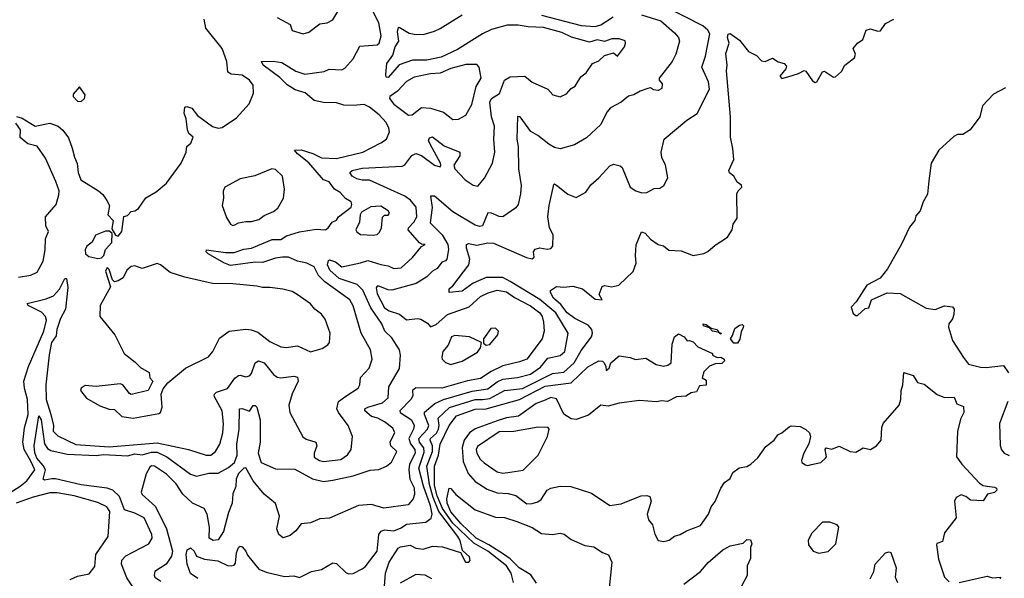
# Model space of a CAD drawing. Extents: x 1995161 to 2088924, y 769148 to 906007.
# Tile 88 of 256: x 2005572 to 2010899, y 820898 to 823922. Entities that reach past the tile are written whole.
import ezdxf

# ---------------------------------------------------------------- set-up
doc = ezdxf.new("R2010")
doc.units = 0

msp = doc.modelspace()

# ---------------------------------------------------------------- linework, layer by layer
at = {"layer": '0CON20XD'}
for points in [[(2006535, 820897.5), (2006494.8, 820924.8), (2006477.9, 820975), (2006472.4, 821027.6), (2006477.5, 821052.5), (2006495, 821063.8), (2006515, 821045.6), (2006528.2, 821018.2), (2006572.1, 821002.1), (2006643.1, 820993.1), (2006695, 820967.1), (2006715.3, 820964.7), (2006731.1, 820968.9), (2006739.5, 820980.5), (2006744.7, 821035), (2006755.5, 821064.5), (2006765, 821072.5), (2006775, 821068.1), (2006795.3, 821045), (2006803.8, 821023.8), (2006865, 820947.7), (2006905, 820930.7), (2007005, 820907.1), (2007055, 820911.9), (2007085, 820901.9), (2007150, 820935), (2007204.6, 820945.4), (2007265, 820981.9), (2007285, 820978.1), (2007338.1, 820928.1), (2007352.2, 820922.2), (2007375, 820923.1), (2007425, 820948.6), (2007440.2, 820959.8), (2007506.2, 821045), (2007515.3, 821135), (2007526.7, 821153.3), (2007545, 821160), (2007595, 821155.8), (2007635, 821171.3), (2007665, 821191.1), (2007768.2, 821201.8), (2007797.1, 821222.9), (2007802.8, 821245), (2007795, 821290), (2007757, 821397), (2007730.4, 821495), (2007759.9, 821580), (2007758.6, 821605), (2007734.7, 821635), (2007730.6, 821655), (2007777, 821705), (2007785.2, 821725), (2007762, 821785), (2007762.4, 821797.6), (2007817.3, 821845), (2007863.9, 821866.1), (2008019, 821911), (2008105, 821923.2), (2008155, 821961), (2008185, 821975.2), (2008265, 821984.5), (2008335, 822003.2), (2008389.8, 822040.2), (2008429.7, 822090.3), (2008495, 822104.7), (2008520.2, 822125), (2008538.4, 822225), (2008472.5, 822335), (2008385, 822406.5), (2008224.8, 822505), (2008185, 822527), (2008095, 822527), (2008025, 822496.2), (2007965, 822452.9), (2007894.5, 822444.5), (2007894.6, 822465.4), (2007915, 822481.2), (2008002.2, 822595), (2008006.6, 822625), (2007988.5, 822685), (2007989.2, 822705), (2007999.5, 822710.5), (2008045, 822700.3), (2008105, 822713.1), (2008135, 822711.4), (2008312.7, 822635), (2008345, 822627.1), (2008354.4, 822635.6), (2008352.2, 822665), (2008361.2, 822678.8), (2008385, 822686.5), (2008425, 822679.6), (2008445, 822683.2), (2008456.8, 822695), (2008457.6, 822757.6), (2008437.7, 822795), (2008429.7, 822855), (2008436.1, 822915), (2008461.2, 823028.8), (2008465, 823032.5), (2008475, 823026.2), (2008537.3, 822977.3), (2008581.7, 822958.3), (2008635, 822988.8), (2008661.5, 823028.5), (2008705, 823065.8), (2008765, 823131.2), (2008785, 823140), (2008821.1, 823131.1), (2008831.8, 823121.8), (2008874.5, 823015), (2008905, 822994.6), (2008937.5, 822985), (2008963.8, 822986.2), (2009005, 823008.1), (2009035, 823009.2), (2009056.4, 823023.6), (2009078, 823065), (2009065.6, 823135.6), (2009045, 823173.3), (2009041.5, 823205), (2009058.1, 823275), (2009181.7, 823378.3), (2009236.7, 823413.3), (2009303.9, 823545), (2009298.2, 823585), (2009261.3, 823665), (2009282.8, 823725), (2009305.6, 823845), (2009294.3, 823865), (2009267.5, 823887.5), (2009062.2, 823992.2)], [(2006732.1, 822662.1), (2006785, 822680.3), (2006825, 822684.1), (2006938.3, 822731.7), (2006985, 822732.1), (2007015, 822752.2), (2007085, 822772.5), (2007175, 822788.3), (2007225.7, 822785), (2007240.9, 822795), (2007262.2, 822825), (2007285, 822837.1), (2007296, 822855), (2007365, 822907.5), (2007369.2, 822920.8), (2007365, 822936), (2007334.4, 822954.4), (2007306.1, 822986.1), (2007274.2, 823005), (2007245, 823044.2), (2007215, 823055.5), (2007135.9, 823145.9), (2007073.8, 823195), (2007058.8, 823215), (2007095, 823217.5), (2007157.7, 823197.7), (2007205, 823174.4), (2007285, 823170.9), (2007427.5, 823205), (2007526, 823255), (2007556.7, 823275), (2007571.8, 823315), (2007569.6, 823335), (2007554.3, 823365), (2007516.7, 823406.7), (2007465, 823448.9), (2007435, 823463.2), (2007375, 823456.7), (2007325, 823459.8), (2007285, 823471), (2007215, 823473.3), (2007164.8, 823484.8), (2007116.4, 823525), (2007061.1, 823541.1), (2007018.8, 823568.8), (2006979, 823609), (2006888.5, 823675), (2006880, 823695), (2006942.5, 823697.5), (2006989.6, 823689.6), (2007065, 823643.6), (2007115, 823627.1), (2007218.3, 823641.7), (2007246.4, 823653.6), (2007315, 823650), (2007330.4, 823659.6), (2007375, 823710), (2007412.5, 823777.5), (2007505, 823786.2), (2007517.3, 823795), (2007527.5, 823835), (2007513.9, 823905), (2007449.4, 824035)], [(2006965, 823934), (2007035.6, 823895.6), (2007045, 823863.3), (2007104.4, 823844.4), (2007135, 823853.3), (2007195, 823899.4), (2007235, 823904.5), (2007265, 823921.1), (2007334.2, 824035.8)], [(2008935, 823948), (2009040.4, 823915), (2009115, 823850.9), (2009135.5, 823825), (2009141.9, 823805), (2009121.5, 823735), (2009100.9, 823695), (2009032, 823605), (2009032, 823595), (2009047.1, 823575), (2009045, 823550), (2009025, 823537.5), (2009001.1, 823541.1), (2008985, 823553.3), (2008970.3, 823549.7), (2008928.8, 823535), (2008895, 823514.2), (2008865, 823508), (2008825, 823475.8), (2008768, 823445), (2008748.7, 823421.3), (2008715, 823354.2), (2008638.5, 823281.5), (2008573.3, 823245), (2008495, 823223.3), (2008465, 823230.5), (2008435, 823247.7), (2008375, 823295.3), (2008336.6, 823316.6), (2008278.8, 823395), (2008265, 823397.5), (2008260.7, 823275), (2008268.4, 823235), (2008269.7, 823115), (2008283.8, 823025), (2008281.2, 822978.8), (2008268.1, 822921.9), (2008255, 822902.9), (2008186, 822854), (2008165, 822855.8), (2008125, 822874.7), (2008104.6, 822875.4), (2008075.7, 822805), (2008061.5, 822801.5), (2008035, 822810), (2007915, 822880.8), (2007815, 822965.6), (2007795, 822965.6), (2007802.3, 822905), (2007792.9, 822822.9), (2007857, 822757.1), (2007888, 822705), (2007892.1, 822677.9), (2007882.9, 822625), (2007875, 822615.5), (2007855, 822608.5), (2007830.4, 822575), (2007805, 822560), (2007775, 822528.9), (2007715.9, 822494.1), (2007585, 822457.5), (2007565, 822458.6), (2007515, 822479.6), (2007505, 822479.5), (2007499.3, 822470.7), (2007505, 822437.9), (2007545, 822361.9), (2007570, 822345), (2007627.2, 822327.2), (2007665, 822297.2), (2007724.6, 822304.6), (2007741.3, 822301.3), (2007778.3, 822278.3), (2007795, 822260), (2007825, 822271.5), (2007885.5, 822325), (2008002.8, 822367.2), (2008065, 822423.5), (2008106.3, 822443.7), (2008155, 822457.8), (2008205, 822448.6), (2008248.2, 822418.2), (2008335, 822372.2), (2008386, 822335), (2008398.1, 822315), (2008405.3, 822284.7), (2008408.9, 822235), (2008398.2, 822195), (2008315, 822084.1), (2008275, 822068.9), (2008185, 822048.4), (2008122.1, 822017.9), (2008065, 821978.7), (2007995, 821967.4), (2007855, 821928), (2007715, 821929.4), (2007696.8, 821915), (2007698, 821885), (2007688, 821865), (2007627.9, 821805), (2007630.5, 821795), (2007691.2, 821755), (2007705.2, 821725), (2007702, 821705), (2007677.6, 821655), (2007686.1, 821626.1), (2007709.8, 821595), (2007711.7, 821575), (2007681, 821515), (2007677.6, 821485), (2007683.2, 821435), (2007705, 821387.5), (2007708, 821352), (2007701.1, 821328.9), (2007674, 821295), (2007542.2, 821277.8), (2007475, 821297.1), (2007405, 821292.2), (2007246.8, 821223.2), (2007195, 821220), (2007145, 821198.9), (2007095, 821193.1), (2007065.8, 821155), (2007035, 821128.8), (2006997, 821117), (2006974.2, 821134.2), (2006962.5, 821165), (2006976.9, 821235), (2006955, 821302.5), (2006893.6, 821353.6), (2006835, 821426.4), (2006795, 821495.5), (2006785, 821493.8), (2006756.2, 821465), (2006742, 821435), (2006740.7, 821395), (2006725.6, 821355), (2006720.9, 821305), (2006701.6, 821255), (2006675, 821151.2), (2006645, 821105.8), (2006617.6, 821102.4), (2006597.5, 821115), (2006599.1, 821175), (2006586.4, 821245), (2006569.4, 821275), (2006505.6, 821305), (2006455, 821353.6), (2006418.7, 821408.7), (2006365, 821462.1), (2006300.8, 821505), (2006285, 821506.6), (2006275, 821499.7), (2006255, 821462.8), (2006228.4, 821365), (2006235, 821351.2), (2006305.9, 821285.9), (2006365.5, 821165), (2006397.6, 821045), (2006392.5, 821017.5), (2006364.4, 820975), (2006303.3, 820935), (2006298.2, 820915), (2006303.6, 820905), (2006335, 820882.1)], [(2007805.7, 823225), (2007784, 823266), (2007788.8, 823281.2), (2007805, 823288.1), (2007868.2, 823238.2), (2007952.5, 823205), (2007952.5, 823185), (2007920.4, 823135), (2007925.3, 823115), (2007981, 823055), (2008025, 823025.3), (2008049.8, 823020.2), (2008086.7, 823063.3), (2008128.9, 823145), (2008142.7, 823205), (2008136.2, 823275), (2008139.7, 823345), (2008123.8, 823395), (2008115.3, 823475), (2008125, 823495.5), (2008168.2, 823521.7), (2008194.5, 823595), (2008225, 823612.9), (2008305, 823616.5), (2008345, 823582.7), (2008428.1, 823545), (2008455.4, 823515.4), (2008495, 823504.2), (2008529.1, 823520.9), (2008555, 823550), (2008577.6, 823562.4), (2008608.1, 823611.9), (2008636, 823634), (2008670, 823685), (2008705, 823699.4), (2008735, 823728.6), (2008785, 823742.5), (2008805, 823723.8), (2008843.6, 823775), (2008850, 823795), (2008846.6, 823806.6), (2008815, 823817.9), (2008775, 823818.5), (2008736.2, 823803.8), (2008695, 823813.4), (2008655, 823800.4), (2008556.4, 823826.4), (2008505, 823851.4), (2008405, 823879), (2008322.4, 823882.4), (2008268.3, 823891.7), (2008208.9, 823891.1), (2008125, 823868), (2008075, 823844.8), (2007940.2, 823759.8), (2007851.4, 823718.6), (2007775, 823702.8), (2007697.6, 823702.4), (2007625, 823678.1), (2007565, 823608.8), (2007555, 823610), (2007552.2, 823625), (2007558.7, 823685), (2007589.7, 823730.3), (2007603.5, 823775), (2007622.9, 823805), (2007616.4, 823855), (2007620.3, 823879.7), (2007625, 823882), (2007678.7, 823848.7), (2007705, 823843.4), (2007755, 823841.7), (2007815, 823860), (2007846.7, 823873.3), (2007965, 823948.4)], [(2008395, 823946.1), (2008609.6, 823889.6), (2008685, 823884.2), (2008716.1, 823893.9), (2008782.7, 823937.3)], [(2005555, 823397.5), (2005585, 823388.8), (2005655, 823345.6), (2005735, 823361.8), (2005780.6, 823345), (2005805, 823324.5), (2005835, 823282), (2005856.1, 823226.1), (2005867.7, 823177.7), (2005883.2, 823143.2), (2005887.8, 823095), (2005902.9, 823055), (2005998.6, 822995), (2006022, 822975), (2006043.2, 822943.2), (2006056.7, 822915), (2006048.8, 822865), (2006077.5, 822835), (2006070, 822790), (2006090, 822755), (2006105, 822750), (2006123.8, 822775), (2006135, 822856.7), (2006155, 822862.5), (2006175, 822883.3), (2006195, 822886.7), (2006215, 822900), (2006253.4, 822956.6), (2006309.8, 822990.2), (2006365, 823036), (2006445.7, 823145), (2006471.4, 823205), (2006475.8, 823235), (2006497.2, 823252.8), (2006510, 823285), (2006487.5, 823305), (2006480, 823325), (2006472.5, 823385), (2006460.8, 823415), (2006465, 823447.5), (2006475, 823452.5), (2006502.3, 823442.3), (2006533.8, 823403.8), (2006615, 823344.2), (2006645, 823333.8), (2006667.5, 823337.5), (2006745, 823391.2), (2006813, 823467), (2006836.2, 823523.8), (2006835, 823567.5), (2006814.2, 823595), (2006775, 823621.9), (2006715, 823626.4), (2006696.9, 823636.9), (2006692.9, 823695), (2006667.5, 823765), (2006579.4, 823875), (2006570, 823925)], [(2009727.3, 823612.7), (2009785, 823630), (2009815, 823647.1), (2009825, 823643.8), (2009861.5, 823591.5), (2009875, 823582.5), (2009885, 823585.8), (2009915, 823638.8), (2009925, 823643.8), (2009975, 823610), (2009985, 823612), (2010018.3, 823641.7), (2010036.2, 823675), (2010088, 823715), (2010093.8, 823735), (2010081.4, 823765), (2010104.6, 823795.4), (2010132.5, 823815), (2010151.2, 823865), (2010175, 823872.5), (2010215, 823859.2), (2010229.5, 823860.5), (2010255, 823900.8), (2010300, 823925)], [(2007544.8, 820855.2), (2007550.5, 820925), (2007570.2, 820985), (2007619.7, 821060.3), (2007631.5, 821068.5), (2007685, 821076.7), (2007715, 821061.5), (2007755, 821056.2), (2007805, 821071.4), (2007859.1, 821069.1), (2007957.3, 821037.3), (2007983.6, 820985), (2008001.2, 820985), (2008009.1, 820995), (2008005.4, 821015), (2007968.1, 821048.1), (2007955, 821102.9), (2007942.2, 821125), (2007839.3, 821259.3), (2007808.6, 821335), (2007789.2, 821405), (2007774.7, 821505), (2007804.8, 821585.2), (2007804.4, 821614.4), (2007791.5, 821645), (2007795, 821655.2), (2007826.9, 821683.1), (2007837.8, 821705), (2007841.7, 821725), (2007835.2, 821765), (2007897.1, 821822.9), (2008035, 821866.3), (2008075, 821864.9), (2008115, 821872), (2008195.1, 821914.9), (2008291.8, 821925), (2008455, 822006.2), (2008515, 822014.5), (2008571.3, 822065), (2008609.8, 822130.2), (2008665.7, 822205), (2008671, 822225), (2008666.2, 822245), (2008647.6, 822267.6), (2008575.5, 822305), (2008533.8, 822335), (2008499.9, 822379.9), (2008459.1, 822415), (2008442.5, 822445), (2008443.9, 822456.1), (2008475, 822477.5), (2008515, 822473.3), (2008565, 822479.5), (2008615.8, 822465), (2008685, 822408.1), (2008722.5, 822405), (2008706, 822435), (2008722.3, 822477.7), (2008735, 822482), (2008775, 822476.5), (2008813.8, 822485), (2008890.7, 822559.3), (2008906.8, 822603.2), (2008902.7, 822645), (2008907.4, 822702.6), (2008935, 822773.3), (2008955, 822766), (2008985, 822734), (2009025, 822705.6), (2009055, 822696.9), (2009084.4, 822674.4), (2009150.3, 822670.3), (2009215, 822645.8), (2009273.3, 822656.7), (2009295, 822666.7), (2009335, 822701.2), (2009401.2, 822745), (2009425.8, 822785), (2009432.5, 822815), (2009452.5, 822847.5), (2009451.8, 822978.2), (2009459.1, 822995), (2009479.1, 823015), (2009475.9, 823025.9), (2009452.5, 823042.5), (2009435, 823073.8), (2009412.5, 823092.5), (2009408.8, 823105), (2009434.5, 823165.5), (2009430.7, 823225), (2009416.6, 823286.6), (2009417.1, 823395), (2009394.7, 823645), (2009398.5, 823675), (2009392, 823738), (2009410.6, 823795), (2009401.8, 823825), (2009405, 823843.3), (2009415, 823847.5), (2009465, 823810.4), (2009515, 823750), (2009557.8, 823727.8), (2009585, 823699.2), (2009605, 823695.6), (2009645, 823713.3), (2009675, 823693.3), (2009707.5, 823685), (2009719.3, 823669.3), (2009716.7, 823655), (2009683.8, 823615), (2009695, 823603.8), (2009727.3, 823612.7)], [(2007915, 823380.5), (2007945, 823383.6), (2007985.5, 823405), (2008017.1, 823462.9), (2008040.6, 823559.4), (2008068, 823605), (2008057.5, 823665), (2008045, 823678.6), (2007985, 823679.6), (2007905, 823657.1), (2007847.1, 823632.9), (2007795, 823628.8), (2007705, 823609.6), (2007665, 823587.1), (2007615.2, 823534.8), (2007574.6, 823505), (2007572.8, 823495), (2007594.9, 823464.9), (2007675, 823404.8), (2007695, 823406.2), (2007745, 823445.4), (2007795, 823443.2), (2007865, 823421.8), (2007915, 823380.5)], [(2005905, 823478), (2005922, 823495), (2005926.2, 823515), (2005895, 823557.5), (2005861.7, 823518.3), (2005860, 823505), (2005885, 823480.8), (2005905, 823478)], [(2010905, 823552), (2010840.7, 823519.3), (2010780, 823455), (2010766.7, 823395), (2010714, 823326), (2010675, 823300), (2010645, 823299.5), (2010625, 823289.1), (2010544.6, 823215), (2010502.1, 823145), (2010490.9, 823049.1), (2010483.4, 822976.6), (2010460, 822935), (2010443.8, 822886.2), (2010420, 822860), (2010414.3, 822835), (2010385, 822798), (2010342.9, 822707.1), (2010266.2, 822573.8), (2010227.4, 822522.6), (2010155, 822483.8), (2010096.7, 822395), (2010070, 822365), (2010081.7, 822331.7), (2010095, 822320), (2010105, 822320), (2010145, 822357.5), (2010165, 822362.5), (2010180, 822405), (2010265, 822442.5), (2010335, 822440), (2010475, 822360.5), (2010525, 822353.3), (2010575, 822372.9), (2010617.7, 822367.7), (2010627.5, 822355), (2010626.2, 822325), (2010618.3, 822301.7), (2010598.8, 822275), (2010597, 822257), (2010618, 822185), (2010677, 822093), (2010705, 822056.2), (2010770.6, 822040.6), (2010801.2, 822038.8), (2010895, 822050), (2010920.5, 822010.5)], [(2005565, 822527.5), (2005631.7, 822538.3), (2005665.7, 822555), (2005698.5, 822615), (2005708.9, 822675), (2005710.5, 822735), (2005727.5, 822775), (2005713.6, 822805), (2005711.2, 822855), (2005768.7, 822921.3), (2005784, 822974), (2005784.7, 822995), (2005767.3, 823045), (2005711.2, 823171.2), (2005666.2, 823236.2), (2005615, 823249.5), (2005575, 823283.3), (2005575.7, 823325.7), (2005550.9, 823360.9)], [(2006190.7, 820840.7), (2006150.8, 820900.8), (2006121.9, 820975), (2006125, 820995.8), (2006145, 821020), (2006271.1, 821085), (2006289.1, 821115), (2006286.2, 821135), (2006244.8, 821224.8), (2006195, 821251.4), (2006138.1, 821268.1), (2006111.6, 821341.6), (2006075, 821374.9), (2006045, 821386.1), (2005905, 821404.4), (2005765, 821436.9), (2005745, 821436.1), (2005705, 821428.5), (2005698.5, 821435), (2005711.5, 821485), (2005698.9, 821508.9), (2005665, 821548.3), (2005653.4, 821576.6), (2005650.6, 821615), (2005675, 821777.5), (2005687.4, 821755), (2005706.6, 821626.7), (2005721.1, 821601.1), (2005740, 821590), (2005829.2, 821569.2), (2005985, 821563.3), (2006025, 821567.8), (2006155, 821561.5), (2006195, 821570.9), (2006235, 821565.9), (2006285, 821580.6), (2006315, 821580.8), (2006367.8, 821555), (2006495, 821462.3), (2006528.3, 821451.7), (2006595, 821466.6), (2006645, 821467.1), (2006702.1, 821497.9), (2006734.4, 821525), (2006748.4, 821565), (2006746, 821624), (2006759.4, 821705), (2006761.5, 821815), (2006775, 821817.9), (2006815, 821802.2), (2006835, 821832.5), (2006845, 821832.9), (2006855, 821824), (2006871.8, 821755), (2006872.2, 821635), (2006861.3, 821575), (2006877.7, 821525), (2006955, 821491), (2007059.4, 821489.4), (2007155.7, 821435.7), (2007215, 821422.8), (2007265, 821428.9), (2007375, 821452.3), (2007467.1, 821482.9), (2007515, 821487.5), (2007555.6, 821504.4), (2007583.4, 821526.6), (2007611.9, 821585), (2007580.4, 821615), (2007575.4, 821635), (2007581.8, 821648.2), (2007600.7, 821685), (2007589.9, 821709.9), (2007545, 821745.3), (2007509.4, 821765), (2007474.5, 821774.5), (2007438.1, 821805), (2007438.9, 821815), (2007454.2, 821825), (2007535, 821847.8), (2007565.3, 821875), (2007569.6, 821935), (2007626.9, 822033.1), (2007632.7, 822105), (2007626.7, 822135), (2007585, 822200), (2007547.1, 822235), (2007530.4, 822275), (2007471.5, 822361.5), (2007428, 822458), (2007397.6, 822487.6), (2007300.5, 822520.5), (2007250, 822565), (2007237.7, 822595), (2007242, 822618), (2007248.3, 822621.7), (2007280.9, 822610.9), (2007315, 822583.8), (2007415.2, 822604.8), (2007455, 822618.9), (2007526.2, 822596.2), (2007565, 822589.3), (2007595, 822574.7), (2007635, 822579.1), (2007697.3, 822635), (2007746, 822694), (2007765.7, 822705), (2007745, 822706.2), (2007735, 822713.3), (2007673.1, 822785), (2007674.5, 822795.5), (2007703.3, 822825), (2007720, 822855), (2007716.4, 822906.4), (2007685.9, 822945), (2007655, 822967), (2007465, 823052.2), (2007425, 823052.8), (2007395, 823060.8), (2007370, 823075), (2007357.1, 823095), (2007371.2, 823105), (2007425, 823117.6), (2007641.5, 823128.5), (2007655, 823136), (2007693.9, 823186.1), (2007715, 823197.1), (2007745, 823185.8), (2007815, 823134.7), (2007845.7, 823124.3), (2007850.8, 823135), (2007847.5, 823145), (2007805.7, 823225)], [(2006725, 822807.5), (2006735, 822810.8), (2006755, 822821.4), (2006795, 822830), (2006825, 822828.6), (2006865, 822840.4), (2006895, 822861.1), (2006945, 822882.5), (2006968.8, 822901.2), (2006998, 822955), (2007004, 823005), (2006993.3, 823075), (2006955, 823111.2), (2006935, 823114), (2006843.6, 823076.3), (2006765, 823060), (2006681.5, 823015), (2006673, 822993), (2006674.3, 822955), (2006667.1, 822915), (2006690.5, 822850.5), (2006711.2, 822815), (2006725, 822807.5)], [(2007485, 822754.5), (2007505, 822758.9), (2007518.9, 822771.1), (2007528.6, 822795), (2007535, 822853.3), (2007545, 822864), (2007565, 822863.5), (2007571.9, 822875), (2007565, 822886.9), (2007525, 822912.2), (2007471.7, 822908.3), (2007420.7, 822879.3), (2007413.8, 822866.2), (2007409.5, 822825), (2007390, 822785), (2007395, 822772.5), (2007415, 822759.5), (2007485, 822754.5)], [(2005995, 822628.8), (2006015, 822632.5), (2006026.7, 822645), (2006035, 822677.5), (2006070, 822715), (2006072.5, 822765), (2006056.7, 822776.7), (2006035, 822777.5), (2005981.2, 822755), (2005962.9, 822717.1), (2005935, 822695.6), (2005925.4, 822675), (2005927.3, 822655), (2005945, 822638.9), (2005995, 822628.8)], [(2005445, 821316.1), (2005575, 821395.8), (2005609.7, 821425), (2005653.8, 821485), (2005632, 821532.1), (2005596, 821595), (2005588.4, 821635), (2005597.2, 821712.8), (2005618.3, 821785), (2005614.6, 821865), (2005597.3, 821927.3), (2005593.4, 821965), (2005619.2, 822045), (2005703, 822235), (2005716.5, 822295), (2005710.4, 822315), (2005688.9, 822338.9), (2005617.5, 822375), (2005612.5, 822385), (2005715, 822410), (2005755, 822426.7), (2005786.8, 822463.2), (2005815, 822520), (2005825, 822520), (2005831.8, 822471.8), (2005819.2, 822355), (2005792, 822305), (2005772.5, 822245), (2005769.5, 822210.5), (2005743.4, 822175), (2005731.7, 822108.3), (2005712.6, 821945), (2005714.1, 821865), (2005740.7, 821785), (2005754, 821725), (2005753.2, 821695), (2005778.5, 821668.5), (2005875, 821621.7), (2006055, 821610.2), (2006315, 821631.7), (2006485.3, 821595.3), (2006581.2, 821565), (2006605.3, 821564.7), (2006631.1, 821585), (2006654.2, 821624.2), (2006670, 821685), (2006674.7, 821734.7), (2006667.6, 821805), (2006623.5, 821883.5), (2006625.6, 821895), (2006637.1, 821905), (2006695, 821925.5), (2006735, 821980.6), (2006755, 821995.7), (2006765, 821998.1), (2006795, 821988.6), (2006815, 821994.2), (2006825, 822006.7), (2006846.1, 822063.9), (2006864.1, 822075.9), (2006895, 822064.6), (2006945, 822000.4), (2006965, 821986.6), (2006985, 821982.4), (2007055, 821992.9), (2007075, 821987.1), (2007078.9, 821965), (2007045, 821896.2), (2007028.1, 821835), (2007032.9, 821795), (2007103.9, 821663.9), (2007121.2, 821651.2), (2007174.4, 821634.4), (2007179.1, 821615), (2007165.4, 821575), (2007165, 821552.9), (2007193.1, 821535), (2007215, 821530), (2007308.3, 821541.7), (2007345, 821566.4), (2007365.5, 821595), (2007372.2, 821665), (2007348.2, 821725), (2007296, 821795), (2007287.3, 821815), (2007296.5, 821855), (2007335.7, 821884.3), (2007403.6, 821926.3), (2007412, 821945), (2007415.4, 821985), (2007462.5, 822035), (2007479.2, 822085), (2007470.4, 822135), (2007418.4, 822225), (2007375, 822372), (2007357.1, 822405), (2007223, 822503), (2007187.5, 822537.5), (2007165, 822583.1), (2007125, 822604.1), (2007073.9, 822613.9), (2007025, 822635.8), (2006994.3, 822635.7), (2006955, 822630.6), (2006885, 822607.2), (2006845, 822609.2), (2006711.9, 822591.9), (2006675.6, 822605), (2006590.8, 822655), (2006580.8, 822665), (2006582.5, 822675), (2006685, 822661.6), (2006732.1, 822662.1)], [(2006185, 821764.3), (2006325, 821790), (2006333.9, 821796.1), (2006342, 821825), (2006336.2, 821895), (2006347.3, 821922.7), (2006373.3, 821956.7), (2006469.2, 822035), (2006593.4, 822096.6), (2006616.9, 822125), (2006652.2, 822197.8), (2006705, 822235.6), (2006795, 822247.3), (2006823.6, 822243.6), (2006860.3, 822230.3), (2006925, 822180), (2006985, 822150.5), (2007013.2, 822146.8), (2007075, 822155.6), (2007145, 822124.5), (2007207.3, 822142.7), (2007237.9, 822162.1), (2007247.8, 822175), (2007251.5, 822225), (2007225, 822300.8), (2007205, 822327.5), (2007169.2, 822355), (2007145, 822384.3), (2007072.9, 822435), (2007045, 822450), (2006995, 822463.5), (2006925, 822472.9), (2006885, 822471.4), (2006855, 822480), (2006725, 822492.2), (2006615, 822493.5), (2006465, 822527.8), (2006385, 822552.9), (2006334, 822594), (2006315, 822602.1), (2006235, 822575.6), (2006195, 822589.6), (2006175, 822585.4), (2006151.4, 822565), (2006131.2, 822525), (2006105, 822508), (2006085, 822503.3), (2006073, 822513), (2006055, 822570), (2006045, 822580), (2006035, 822560), (2006062.5, 822475), (2006007.8, 822375), (2006005.7, 822315), (2006085.6, 822215), (2006136, 822115), (2006197.1, 822067.1), (2006225, 822039.2), (2006271.7, 822011.7), (2006275, 821982.5), (2006292.5, 821965), (2006266, 821914), (2006175, 821892.5), (2006165, 821897.5), (2006128.8, 821945), (2006115, 821950), (2005985, 821936), (2005925, 821941.2), (2005905, 821927.5), (2005900, 821915), (2005932.7, 821872.7), (2006005, 821832), (2006055, 821814.3), (2006085, 821811.2), (2006125, 821774.3), (2006185, 821764.3)], [(2008095, 822160), (2008115, 822163.8), (2008158.8, 822215), (2008161.2, 822235), (2008145, 822252), (2008120, 822250), (2008080, 822195), (2008080.7, 822170.7), (2008095, 822160)], [(2009365, 822220), (2009350, 822230), (2009320, 822235), (2009303.3, 822253.3), (2009271.2, 822265), (2009270, 822275), (2009285, 822272.5), (2009312.5, 822252.5), (2009342.5, 822245), (2009352.5, 822235), (2009350, 822230), (2009367.5, 822225), (2009365, 822220)], [(2009455, 822170.6), (2009435, 822170.9), (2009416.7, 822195), (2009428.7, 822211.3), (2009440.2, 822249.8), (2009465, 822267.5), (2009481.2, 822271.2), (2009488, 822265), (2009486, 822255), (2009475, 822232.5), (2009468.3, 822191.7), (2009455, 822170.6)], [(2008242.9, 820875), (2008230.9, 820925), (2008205, 820966.2), (2008104.8, 821045), (2008028, 821088), (2007915, 821197.3), (2007859.9, 821275), (2007830.3, 821345), (2007815, 821400.4), (2007815.1, 821505), (2007836.6, 821565), (2007846.8, 821623.2), (2007894.7, 821725.3), (2007935, 821776.7), (2008035, 821813.7), (2008095, 821816), (2008275, 821866.2), (2008415, 821937.7), (2008555, 821955.3), (2008645, 822041.9), (2008705, 822075.8), (2008725, 822073.8), (2008733.8, 822065), (2008743.3, 822045), (2008745, 822023.3), (2008760, 822035), (2008770, 822065), (2008815, 822102.5), (2008874, 822094), (2008903.1, 822083.1), (2008958.9, 822088.9), (2009015, 822054.4), (2009055, 822045.8), (2009078.7, 822051.3), (2009096.3, 822063.7), (2009102.5, 822165), (2009114.5, 822205), (2009135, 822220.7), (2009165.7, 822205), (2009182.5, 822182.5), (2009195, 822185.6), (2009215, 822177.1), (2009240, 822150), (2009320, 822115), (2009320, 822105), (2009345, 822093.3), (2009365, 822095.6), (2009382.5, 822085), (2009384, 822075), (2009369.7, 822060.3), (2009335, 822059.2), (2009303.2, 822046.8), (2009272.5, 822015), (2009263.3, 821983.3), (2009285, 821970), (2009285, 821942.5), (2009250, 821940), (2009233.6, 821906.4), (2009205, 821902.5), (2009175.8, 821884.2), (2009125, 821880), (2009075.5, 821854.5), (2009045, 821858), (2009015, 821852.5), (2008925, 821860.8), (2008815, 821846.5), (2008755, 821830.5), (2008715, 821835.8), (2008649.3, 821780.7), (2008582.1, 821757.9), (2008555, 821761.5), (2008515, 821785.6), (2008475, 821868.8), (2008445, 821876.9), (2008415, 821861.8)], [(2007905, 822054.5), (2007965, 822073.5), (2008048.9, 822121.1), (2008064.2, 822145), (2008070, 822175), (2008005, 822204.3), (2007925, 822212.1), (2007907.8, 822205), (2007889.3, 822160.7), (2007861.2, 822125), (2007855.7, 822095.7), (2007857.5, 822085), (2007875.4, 822065.4), (2007905, 822054.5)], [(2008415, 821861.8), (2008365, 821844.8), (2008270.9, 821775), (2008205, 821767.3), (2008155, 821751.2), (2008035, 821707), (2008004.7, 821685.3), (2007975.5, 821645), (2007965.2, 821605.2), (2007970.4, 821530.4), (2007998.1, 821465), (2008035, 821422.8), (2008100.9, 821380.9), (2008155, 821360), (2008215, 821356.8), (2008255, 821346.1), (2008315, 821301.6), (2008345, 821302), (2008375, 821311.1), (2008392.9, 821325), (2008425, 821374.3), (2008445, 821385.7), (2008495, 821397.1), (2008554.2, 821394.2), (2008665, 821359.4), (2008765, 821291.4), (2008825, 821300.5), (2008857, 821313), (2008934, 821344), (2008965, 821346.7), (2008980, 821340), (2008987.5, 821315), (2008965.7, 821245), (2008974.2, 821215), (2008995, 821186.7), (2009007.7, 821137.7), (2009025, 821102.5), (2009057, 821097), (2009085, 821104.2), (2009114.1, 821125.9), (2009145, 821134.3), (2009180, 821155), (2009255, 821184), (2009298, 821245), (2009312, 821285), (2009335, 821313.3), (2009364.2, 821385), (2009385, 821416.7), (2009415, 821438.8), (2009429.7, 821470.3), (2009464.6, 821495.4), (2009505, 821503.5), (2009526.9, 821515), (2009565, 821550), (2009607.8, 821612.2), (2009653.6, 821646.4), (2009672.9, 821675), (2009695, 821685.6), (2009735, 821718.6), (2009745, 821722.9), (2009795, 821719.5), (2009825, 821704.1), (2009844.2, 821685), (2009849.3, 821665), (2009841.1, 821625), (2009814.3, 821575), (2009801.2, 821535), (2009803.3, 821525), (2009822.3, 821512.3), (2009835, 821508.8), (2009856.1, 821513.9), (2009905.6, 821524.4), (2009931.2, 821548.8), (2009935.8, 821555), (2009928.8, 821595), (2009935, 821603.3), (2009965, 821596.7), (2010005, 821614), (2010065, 821583.8), (2010095, 821580), (2010135, 821603.3), (2010175, 821596), (2010207.1, 821615), (2010232.5, 821645), (2010236.7, 821715), (2010243.9, 821736.1), (2010329.2, 821835), (2010338.6, 821865), (2010340, 821915), (2010349.4, 821945), (2010355, 822012.5), (2010405, 821996.2), (2010428.3, 821958.3), (2010465, 821948.6), (2010535, 821892.2), (2010575, 821876.4), (2010627.7, 821877.7), (2010642.4, 821842.4), (2010677.6, 821827.6), (2010679.1, 821795), (2010661.5, 821758.5), (2010645, 821692.5), (2010640, 821555), (2010668.2, 821515), (2010765, 821412.2), (2010785, 821399.6), (2010805, 821396.9), (2010845, 821391.1), (2010855.8, 821385), (2010858.2, 821375), (2010845, 821361.8), (2010807.2, 821352.8), (2010785, 821318.1), (2010715, 821321.4), (2010691.1, 821341.1), (2010665, 821350), (2010638.8, 821335), (2010628.8, 821315), (2010638, 821225), (2010575.7, 821145), (2010563.3, 821096.7), (2010533.8, 821086.2), (2010530.9, 821079.1), (2010542.1, 821002.1), (2010574.5, 820904.5), (2010599.4, 820879.4)], [(2010917.5, 821855), (2010873.3, 821735), (2010876.4, 821616.4), (2010883.1, 821593.1), (2010897.5, 821575), (2010925, 821562.5)], [(2008185, 821467.1), (2008225, 821472.8), (2008295, 821483.1), (2008376, 821564), (2008426.9, 821665), (2008435.3, 821705), (2008430, 821715), (2008376.9, 821716.9), (2008245, 821692.5), (2008165, 821690), (2008047.9, 821612.1), (2008041.8, 821595), (2008044.8, 821575), (2008062.9, 821542.9), (2008083.8, 821523.8), (2008155, 821474.1), (2008185, 821467.1)], [(2008367.5, 820872.5), (2008337.3, 820917.3), (2008274, 820954), (2008225, 821003.1), (2008189, 821029), (2008110, 821080), (2008041.2, 821115), (2007958.1, 821195), (2007905, 821258.2), (2007883.5, 821305), (2007882.1, 821327.9), (2007895, 821386.7), (2007905, 821384), (2007930.9, 821350.9), (2008035, 821267.7), (2008145, 821228), (2008195, 821227.4), (2008260.6, 821205), (2008343.6, 821173.6), (2008395, 821139.6), (2008455, 821134.5), (2008495, 821142.1), (2008516.4, 821136.3), (2008555, 821107.9), (2008630, 821075), (2008677.6, 821067.6), (2008725, 821038), (2008756.7, 821025), (2008774.3, 820985), (2008761.4, 820845)], [(2005845, 820891.2), (2005885, 820909.2), (2005947.4, 820922.6), (2005978.7, 820961.3), (2005984, 821026), (2006050, 821125), (2006059.1, 821259.1), (2006042.9, 821285), (2005995, 821308.2), (2005866.2, 821345), (2005775, 821360.3), (2005735, 821361.1), (2005645, 821337.4), (2005552.9, 821305)], [(2009895, 821034.2), (2009945, 821043.3), (2009986.7, 821085), (2010002.5, 821175), (2009995, 821187.5), (2009955, 821201.2), (2009915, 821202), (2009857.8, 821142.2), (2009838.1, 821105), (2009839.1, 821079.1), (2009864.4, 821044.4), (2009895, 821034.2)], [(2009165, 820865.6), (2009255, 820934.5), (2009296.2, 820983.8), (2009375, 821052.2), (2009415, 821074.2), (2009485, 821087.5), (2009505, 821108.8), (2009525, 821106), (2009532.5, 821085), (2009526.2, 821065), (2009525.8, 821005), (2009507.5, 820965), (2009506.6, 820913.4), (2009477.5, 820855)], [(2010172.1, 820895), (2010192.3, 820935), (2010200, 820975), (2010255, 821036), (2010275, 821041.2), (2010285, 821037.5), (2010313.8, 820955), (2010308.4, 820905), (2010320.5, 820875)], [(2007800.9, 820895), (2007764.7, 820914.7), (2007715, 820918.5), (2007629.2, 820870.8)], [(2010655, 820874.4), (2010805, 820910), (2010835, 820900.5), (2010877.1, 820905), (2010876.9, 820895)]]:
    msp.add_lwpolyline(points, dxfattribs=at)

doc.saveas('drawing.dxf')
